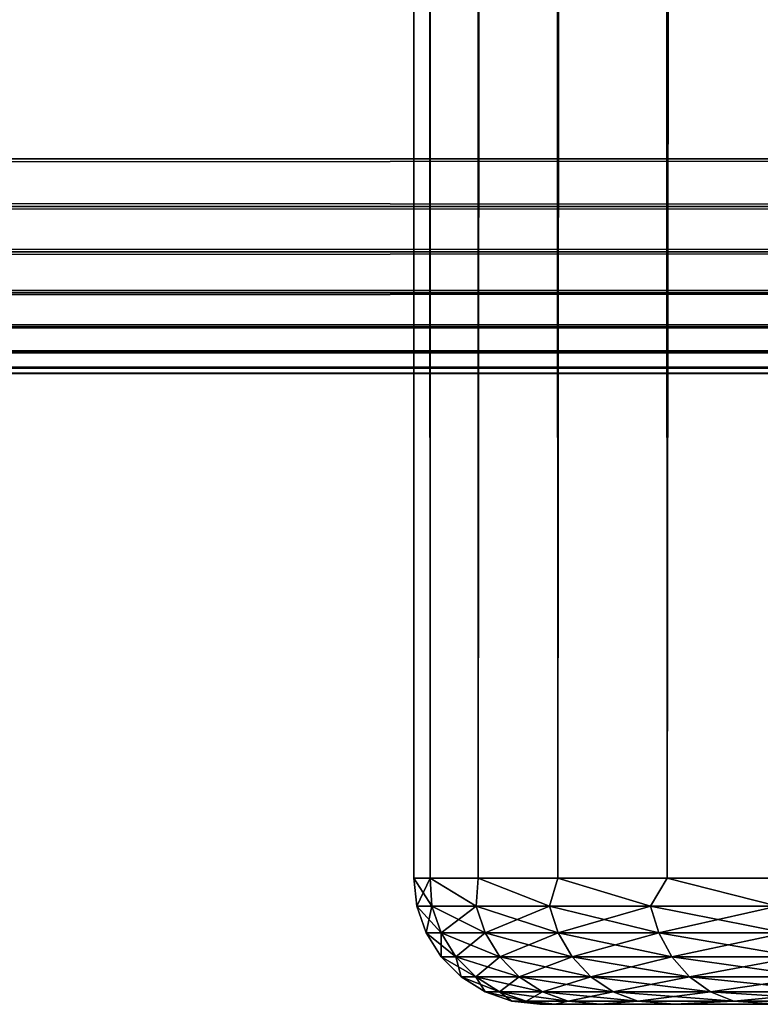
# Model space of a CAD drawing. Extents: x -265 to 265, y 0 to 1307.
# Tile 77 of 256: x 232 to 238, y 0 to 8. Entities that reach past the tile are written whole.
import ezdxf

# ---------------------------------------------------------------- set-up
doc = ezdxf.new("R2010")
doc.units = 0
doc.header["$LTSCALE"] = 65.185185
for name, color, linetype in [('305', 7, 'CONTINUOUS'), ('306', 7, 'CONTINUOUS'), ('307', 7, 'CONTINUOUS'), ('308', 7, 'CONTINUOUS'), ('309', 7, 'CONTINUOUS'), ('37', 7, 'CONTINUOUS'), ('39', 7, 'CONTINUOUS'), ('40', 7, 'CONTINUOUS'), ('41', 7, 'CONTINUOUS'), ('42', 7, 'CONTINUOUS')]:
    doc.layers.add(name, color=color, linetype=linetype)

msp = doc.modelspace()

# ---------------------------------------------------------------- linework, layer by layer
at = {"layer": '305', "color": 7, "linetype": 'CONTINUOUS'}
for points in [[(-263, 33.3, 15), (263, 33.3, 15), (-263, 6.7, 15), (-263, 33.3, 15)], [(-263, 6.7, 15), (263, 33.3, 15), (263, 6.7, 15), (-263, 6.7, 15)]]:
    msp.add_3dface(points, dxfattribs=at)
at = {"layer": '306', "color": 7, "linetype": 'CONTINUOUS'}
for points in [[(-263, 6.7, 15), (263, 6.7, 15), (263, 6.3236, 15.0422), (-263, 6.7, 15)], [(-263, 6.3217, 15.0426), (-263, 6.7, 15), (263, 6.3236, 15.0422), (-263, 6.3217, 15.0426)], [(263, 5.9638, 15.1677), (-263, 6.3217, 15.0426), (263, 6.3236, 15.0422), (263, 5.9638, 15.1677)], [(-263, 5.9621, 15.1685), (-263, 6.3217, 15.0426), (263, 5.9638, 15.1677), (-263, 5.9621, 15.1685)], [(263, 5.641, 15.3702), (-263, 5.9621, 15.1685), (263, 5.9638, 15.1677), (263, 5.641, 15.3702)], [(-263, 5.6395, 15.3714), (-263, 5.9621, 15.1685), (263, 5.641, 15.3702), (-263, 5.6395, 15.3714)], [(263, 5.3714, 15.6395), (-263, 5.6395, 15.3714), (263, 5.641, 15.3702), (263, 5.3714, 15.6395)], [(-263, 5.3702, 15.641), (-263, 5.6395, 15.3714), (263, 5.3714, 15.6395), (-263, 5.3702, 15.641)], [(263, 5.1685, 15.9621), (-263, 5.3702, 15.641), (263, 5.3714, 15.6395), (263, 5.1685, 15.9621)], [(-263, 5.1677, 15.9638), (-263, 5.3702, 15.641), (263, 5.1685, 15.9621), (-263, 5.1677, 15.9638)], [(263, 5.0426, 16.3217), (-263, 5.1677, 15.9638), (263, 5.1685, 15.9621), (263, 5.0426, 16.3217)], [(-263, 5.0422, 16.3236), (-263, 5.1677, 15.9638), (263, 5.0426, 16.3217), (-263, 5.0422, 16.3236)], [(263, 5, 16.7), (-263, 5.0422, 16.3236), (263, 5.0426, 16.3217), (263, 5, 16.7)], [(-263, 5, 16.7), (-263, 5.0422, 16.3236), (263, 5, 16.7), (-263, 5, 16.7)]]:
    msp.add_3dface(points, dxfattribs=at)
at = {"layer": '307', "color": 7, "linetype": 'CONTINUOUS'}
for points in [[(-263, 5, 16.7), (263, 5, 16.7), (-263, 5, 23.3), (-263, 5, 16.7)], [(-263, 5, 23.3), (263, 5, 16.7), (263, 5, 23.3), (-263, 5, 23.3)]]:
    msp.add_3dface(points, dxfattribs=at)
at = {"layer": '308', "color": 7, "linetype": 'CONTINUOUS'}
for points in [[(-263, 6.7, 25), (-263, 6.3236, 24.9578), (263, 6.7, 25), (-263, 6.7, 25)], [(263, 6.7, 25), (-263, 6.3236, 24.9578), (263, 6.3217, 24.9574), (263, 6.7, 25)], [(-263, 6.3236, 24.9578), (-263, 5.9638, 24.8323), (263, 6.3217, 24.9574), (-263, 6.3236, 24.9578)], [(263, 6.3217, 24.9574), (-263, 5.9638, 24.8323), (263, 5.9621, 24.8315), (263, 6.3217, 24.9574)], [(-263, 5.9638, 24.8323), (-263, 5.641, 24.6298), (263, 5.9621, 24.8315), (-263, 5.9638, 24.8323)], [(263, 5.9621, 24.8315), (-263, 5.641, 24.6298), (263, 5.6395, 24.6286), (263, 5.9621, 24.8315)], [(-263, 5.641, 24.6298), (-263, 5.3714, 24.3605), (263, 5.6395, 24.6286), (-263, 5.641, 24.6298)], [(263, 5.6395, 24.6286), (-263, 5.3714, 24.3605), (263, 5.3702, 24.359), (263, 5.6395, 24.6286)], [(-263, 5.3714, 24.3605), (-263, 5.1685, 24.0379), (263, 5.3702, 24.359), (-263, 5.3714, 24.3605)], [(263, 5.3702, 24.359), (-263, 5.1685, 24.0379), (263, 5.1677, 24.0362), (263, 5.3702, 24.359)], [(-263, 5.1685, 24.0379), (-263, 5.0426, 23.6783), (263, 5.1677, 24.0362), (-263, 5.1685, 24.0379)], [(263, 5.1677, 24.0362), (-263, 5.0426, 23.6783), (263, 5.0422, 23.6764), (263, 5.1677, 24.0362)], [(-263, 5.0426, 23.6783), (-263, 5, 23.3), (263, 5.0422, 23.6764), (-263, 5.0426, 23.6783)], [(-263, 5, 23.3), (263, 5, 23.3), (263, 5.0422, 23.6764), (-263, 5, 23.3)]]:
    msp.add_3dface(points, dxfattribs=at)
at = {"layer": '309', "color": 7, "linetype": 'CONTINUOUS'}
for points in [[(-263, 6.7, 25), (263, 6.7, 25), (-263, 33.3, 25), (-263, 6.7, 25)], [(-263, 33.3, 25), (263, 6.7, 25), (263, 33.3, 25), (-263, 33.3, 25)]]:
    msp.add_3dface(points, dxfattribs=at)
at = {"layer": '37', "color": 7, "linetype": 'CONTINUOUS'}
for points in [[(236.1198, 0, 1.8273), (236, 0), (236.1198, 0, -1.8273), (236.1198, 0, 1.8273)], [(236.477, 0, 3.6234), (236.1198, 0, 1.8273), (236.477, 0, -3.6234), (236.477, 0, 3.6234)], [(236.477, 0, -3.6234), (236.1198, 0, 1.8273), (236.1198, 0, -1.8273), (236.477, 0, -3.6234)], [(237.0657, 0, 5.3575), (236.477, 0, 3.6234), (237.0657, 0, -5.3575), (237.0657, 0, 5.3575)], [(237.0657, 0, -5.3575), (236.477, 0, 3.6234), (236.477, 0, -3.6234), (237.0657, 0, -5.3575)], [(237.8756, 0, 7), (237.0657, 0, 5.3575), (237.8756, 0, -7), (237.8756, 0, 7)], [(237.8756, 0, -7), (237.0657, 0, 5.3575), (237.0657, 0, -5.3575), (237.8756, 0, -7)]]:
    msp.add_3dface(points, dxfattribs=at)
at = {"layer": '39', "color": 7, "linetype": 'CONTINUOUS'}
for points in [[(235, 1), (235.1283, 1, 1.9579), (235, 1299), (235, 1)], [(235, 1299), (235.1283, 1, 1.9579), (235.1283, 1299, 1.9579), (235, 1299)], [(235.1283, 1, 1.9579), (235.5111, 1, 3.8823), (235.1283, 1299, 1.9579), (235.1283, 1, 1.9579)], [(235.1283, 1299, 1.9579), (235.5111, 1, 3.8823), (235.5111, 1299, 3.8823), (235.1283, 1299, 1.9579)], [(235.5111, 1, 3.8823), (236.1418, 1, 5.7403), (235.5111, 1299, 3.8823), (235.5111, 1, 3.8823)], [(235.5111, 1299, 3.8823), (236.1418, 1, 5.7403), (236.1418, 1299, 5.7403), (235.5111, 1299, 3.8823)], [(236.1418, 1, 5.7403), (237.0096, 1, 7.5), (236.1418, 1299, 5.7403), (236.1418, 1, 5.7403)], [(236.1418, 1299, 5.7403), (237.0096, 1, 7.5), (237.0096, 1299, 7.5), (236.1418, 1299, 5.7403)], [(237.0096, 1, 7.5), (238.0997, 1, 9.1314), (237.0096, 1299, 7.5), (237.0096, 1, 7.5)], [(237.0096, 1299, 7.5), (238.0997, 1, 9.1314), (238.0997, 1299, 9.1314), (237.0096, 1299, 7.5)]]:
    msp.add_3dface(points, dxfattribs=at)
at = {"layer": '40', "color": 7, "linetype": 'CONTINUOUS'}
for points in [[(235, 1), (235, 1299), (235.1283, 1299, -1.9579), (235, 1)], [(235.1283, 1, -1.9579), (235, 1), (235.1283, 1299, -1.9579), (235.1283, 1, -1.9579)], [(235.5111, 1, -3.8823), (235.1283, 1, -1.9579), (235.5111, 1299, -3.8823), (235.5111, 1, -3.8823)], [(235.5111, 1299, -3.8823), (235.1283, 1, -1.9579), (235.1283, 1299, -1.9579), (235.5111, 1299, -3.8823)], [(236.1418, 1, -5.7403), (235.5111, 1, -3.8823), (236.1418, 1299, -5.7403), (236.1418, 1, -5.7403)], [(236.1418, 1299, -5.7403), (235.5111, 1, -3.8823), (235.5111, 1299, -3.8823), (236.1418, 1299, -5.7403)], [(237.0096, 1, -7.5), (236.1418, 1, -5.7403), (237.0096, 1299, -7.5), (237.0096, 1, -7.5)], [(237.0096, 1299, -7.5), (236.1418, 1, -5.7403), (236.1418, 1299, -5.7403), (237.0096, 1299, -7.5)], [(238.0997, 1, -9.1314), (237.0096, 1, -7.5), (238.0997, 1299, -9.1314), (238.0997, 1, -9.1314)], [(238.0997, 1299, -9.1314), (237.0096, 1, -7.5), (237.0096, 1299, -7.5), (238.0997, 1299, -9.1314)]]:
    msp.add_3dface(points, dxfattribs=at)
at = {"layer": '41', "color": 7, "linetype": 'CONTINUOUS'}
for points in [[(235.1283, 1, 1.9579), (235, 1), (235.1429, 0.7786, 1.8769), (235.1283, 1, 1.9579)], [(235, 1), (235.0248, 0.7786), (235.1429, 0.7786, 1.8769), (235, 1)], [(235.5111, 1, 3.8823), (235.1283, 1, 1.9579), (235.4953, 0.7786, 3.7242), (235.5111, 1, 3.8823)], [(235.1283, 1, 1.9579), (235.1429, 0.7786, 1.8769), (235.4953, 0.7786, 3.7242), (235.1283, 1, 1.9579)], [(235.5111, 1, 3.8823), (235.4953, 0.7786, 3.7242), (236.0764, 0.7786, 5.5127), (235.5111, 1, 3.8823)], [(236.1418, 1, 5.7403), (235.5111, 1, 3.8823), (236.0764, 0.7786, 5.5127), (236.1418, 1, 5.7403)], [(236.1418, 1, 5.7403), (236.0764, 0.7786, 5.5127), (236.8772, 0.7786, 7.2143), (236.1418, 1, 5.7403)], [(237.0096, 1, 7.5), (236.1418, 1, 5.7403), (236.8772, 0.7786, 7.2143), (237.0096, 1, 7.5)], [(237.0096, 1, 7.5), (236.8772, 0.7786, 7.2143), (237.8848, 0.7786, 8.8022), (237.0096, 1, 7.5)], [(238.0997, 1, 9.1314), (237.0096, 1, 7.5), (237.8848, 0.7786, 8.8022), (238.0997, 1, 9.1314)], [(235.0986, 0.5669), (235.2161, 0.5669, 1.8676), (235.0248, 0.7786), (235.0986, 0.5669)], [(235.0248, 0.7786), (235.2161, 0.5669, 1.8676), (235.1429, 0.7786, 1.8769), (235.0248, 0.7786)], [(235.2161, 0.5669, 1.8676), (235.5668, 0.5669, 3.7058), (235.1429, 0.7786, 1.8769), (235.2161, 0.5669, 1.8676)], [(235.1429, 0.7786, 1.8769), (235.5668, 0.5669, 3.7058), (235.4953, 0.7786, 3.7242), (235.1429, 0.7786, 1.8769)], [(235.5668, 0.5669, 3.7058), (236.1451, 0.5669, 5.4856), (235.4953, 0.7786, 3.7242), (235.5668, 0.5669, 3.7058)], [(235.4953, 0.7786, 3.7242), (236.1451, 0.5669, 5.4856), (236.0764, 0.7786, 5.5127), (235.4953, 0.7786, 3.7242)], [(236.1451, 0.5669, 5.4856), (236.9418, 0.5669, 7.1788), (236.0764, 0.7786, 5.5127), (236.1451, 0.5669, 5.4856)], [(236.0764, 0.7786, 5.5127), (236.9418, 0.5669, 7.1788), (236.8772, 0.7786, 7.2143), (236.0764, 0.7786, 5.5127)], [(236.9418, 0.5669, 7.1788), (237.9445, 0.5669, 8.7588), (236.8772, 0.7786, 7.2143), (236.9418, 0.5669, 7.1788)], [(236.8772, 0.7786, 7.2143), (237.9445, 0.5669, 8.7588), (237.8848, 0.7786, 8.8022), (236.8772, 0.7786, 7.2143)], [(235.2177, 0.377), (235.3343, 0.377, 1.8527), (235.0986, 0.5669), (235.2177, 0.377)], [(235.0986, 0.5669), (235.3343, 0.377, 1.8527), (235.2161, 0.5669, 1.8676), (235.0986, 0.5669)], [(235.3343, 0.377, 1.8527), (235.6822, 0.377, 3.6762), (235.2161, 0.5669, 1.8676), (235.3343, 0.377, 1.8527)], [(235.2161, 0.5669, 1.8676), (235.6822, 0.377, 3.6762), (235.5668, 0.5669, 3.7058), (235.2161, 0.5669, 1.8676)], [(235.6822, 0.377, 3.6762), (236.2558, 0.377, 5.4417), (235.5668, 0.5669, 3.7058), (235.6822, 0.377, 3.6762)], [(235.5668, 0.5669, 3.7058), (236.2558, 0.377, 5.4417), (236.1451, 0.5669, 5.4856), (235.5668, 0.5669, 3.7058)], [(236.2558, 0.377, 5.4417), (237.0462, 0.377, 7.1214), (236.1451, 0.5669, 5.4856), (236.2558, 0.377, 5.4417)], [(236.1451, 0.5669, 5.4856), (237.0462, 0.377, 7.1214), (236.9418, 0.5669, 7.1788), (236.1451, 0.5669, 5.4856)], [(237.0462, 0.377, 7.1214), (238.0409, 0.377, 8.6888), (236.9418, 0.5669, 7.1788), (237.0462, 0.377, 7.1214)], [(236.9418, 0.5669, 7.1788), (238.0409, 0.377, 8.6888), (237.9445, 0.5669, 8.7588), (236.9418, 0.5669, 7.1788)], [(235.3762, 0.2184), (235.4915, 0.2184, 1.8329), (235.2177, 0.377), (235.3762, 0.2184)], [(235.2177, 0.377), (235.4915, 0.2184, 1.8329), (235.3343, 0.377, 1.8527), (235.2177, 0.377)], [(235.4915, 0.2184, 1.8329), (235.8356, 0.2184, 3.6368), (235.3343, 0.377, 1.8527), (235.4915, 0.2184, 1.8329)], [(235.3343, 0.377, 1.8527), (235.8356, 0.2184, 3.6368), (235.6822, 0.377, 3.6762), (235.3343, 0.377, 1.8527)], [(235.8356, 0.2184, 3.6368), (236.4031, 0.2184, 5.3834), (235.6822, 0.377, 3.6762), (235.8356, 0.2184, 3.6368)], [(235.6822, 0.377, 3.6762), (236.4031, 0.2184, 5.3834), (236.2558, 0.377, 5.4417), (235.6822, 0.377, 3.6762)], [(236.4031, 0.2184, 5.3834), (237.185, 0.2184, 7.0451), (236.2558, 0.377, 5.4417), (236.4031, 0.2184, 5.3834)], [(236.2558, 0.377, 5.4417), (237.185, 0.2184, 7.0451), (237.0462, 0.377, 7.1214), (236.2558, 0.377, 5.4417)], [(237.185, 0.2184, 7.0451), (238.1691, 0.2184, 8.5957), (237.0462, 0.377, 7.1214), (237.185, 0.2184, 7.0451)], [(237.0462, 0.377, 7.1214), (238.1691, 0.2184, 8.5957), (238.0409, 0.377, 8.6888), (237.0462, 0.377, 7.1214)], [(235.5659, 0.0991), (235.6797, 0.0991, 1.8091), (235.3762, 0.2184), (235.5659, 0.0991)], [(235.3762, 0.2184), (235.6797, 0.0991, 1.8091), (235.4915, 0.2184, 1.8329), (235.3762, 0.2184)], [(235.6797, 0.0991, 1.8091), (236.0194, 0.0991, 3.5896), (235.4915, 0.2184, 1.8329), (235.6797, 0.0991, 1.8091)], [(235.4915, 0.2184, 1.8329), (236.0194, 0.0991, 3.5896), (235.8356, 0.2184, 3.6368), (235.4915, 0.2184, 1.8329)], [(236.0194, 0.0991, 3.5896), (236.5795, 0.0991, 5.3135), (235.8356, 0.2184, 3.6368), (236.0194, 0.0991, 3.5896)], [(235.8356, 0.2184, 3.6368), (236.5795, 0.0991, 5.3135), (236.4031, 0.2184, 5.3834), (235.8356, 0.2184, 3.6368)], [(236.5795, 0.0991, 5.3135), (237.3513, 0.0991, 6.9537), (236.4031, 0.2184, 5.3834), (236.5795, 0.0991, 5.3135)], [(236.4031, 0.2184, 5.3834), (237.3513, 0.0991, 6.9537), (237.185, 0.2184, 7.0451), (236.4031, 0.2184, 5.3834)], [(237.3513, 0.0991, 6.9537), (238.3226, 0.0991, 8.4841), (237.185, 0.2184, 7.0451), (237.3513, 0.0991, 6.9537)], [(237.185, 0.2184, 7.0451), (238.3226, 0.0991, 8.4841), (238.1691, 0.2184, 8.5957), (237.185, 0.2184, 7.0451)], [(235.7775, 0.0251), (235.8896, 0.0251, 1.7826), (235.5659, 0.0991), (235.7775, 0.0251)], [(235.5659, 0.0991), (235.8896, 0.0251, 1.7826), (235.6797, 0.0991, 1.8091), (235.5659, 0.0991)], [(235.8896, 0.0251, 1.7826), (236.2243, 0.0251, 3.537), (235.6797, 0.0991, 1.8091), (235.8896, 0.0251, 1.7826)], [(235.6797, 0.0991, 1.8091), (236.2243, 0.0251, 3.537), (236.0194, 0.0991, 3.5896), (235.6797, 0.0991, 1.8091)], [(236.2243, 0.0251, 3.537), (236.7762, 0.0251, 5.2357), (236.0194, 0.0991, 3.5896), (236.2243, 0.0251, 3.537)], [(236.0194, 0.0991, 3.5896), (236.7762, 0.0251, 5.2357), (236.5795, 0.0991, 5.3135), (236.0194, 0.0991, 3.5896)], [(236.7762, 0.0251, 5.2357), (237.5367, 0.0251, 6.8518), (236.5795, 0.0991, 5.3135), (236.7762, 0.0251, 5.2357)], [(236.5795, 0.0991, 5.3135), (237.5367, 0.0251, 6.8518), (237.3513, 0.0991, 6.9537), (236.5795, 0.0991, 5.3135)], [(237.5367, 0.0251, 6.8518), (238.4937, 0.0251, 8.3598), (237.3513, 0.0991, 6.9537), (237.5367, 0.0251, 6.8518)], [(237.3513, 0.0991, 6.9537), (238.4937, 0.0251, 8.3598), (238.3226, 0.0991, 8.4841), (237.3513, 0.0991, 6.9537)], [(236, 0), (236.1198, 0, 1.8273), (235.7775, 0.0251), (236, 0)], [(235.7775, 0.0251), (236.1198, 0, 1.8273), (235.8896, 0.0251, 1.7826), (235.7775, 0.0251)], [(235.8896, 0.0251, 1.7826), (236.1198, 0, 1.8273), (236.2243, 0.0251, 3.537), (235.8896, 0.0251, 1.7826)], [(236.1198, 0, 1.8273), (236.477, 0, 3.6234), (236.2243, 0.0251, 3.537), (236.1198, 0, 1.8273)], [(236.2243, 0.0251, 3.537), (236.477, 0, 3.6234), (236.7762, 0.0251, 5.2357), (236.2243, 0.0251, 3.537)], [(236.477, 0, 3.6234), (237.0657, 0, 5.3575), (236.7762, 0.0251, 5.2357), (236.477, 0, 3.6234)], [(236.7762, 0.0251, 5.2357), (237.0657, 0, 5.3575), (237.5367, 0.0251, 6.8518), (236.7762, 0.0251, 5.2357)], [(237.0657, 0, 5.3575), (237.8756, 0, 7), (237.5367, 0.0251, 6.8518), (237.0657, 0, 5.3575)], [(237.5367, 0.0251, 6.8518), (237.8756, 0, 7), (238.4937, 0.0251, 8.3598), (237.5367, 0.0251, 6.8518)]]:
    msp.add_3dface(points, dxfattribs=at)
at = {"layer": '42', "color": 7, "linetype": 'CONTINUOUS'}
for points in [[(235, 1), (235.1283, 1, -1.9579), (235.0248, 0.7786), (235, 1)], [(235.0248, 0.7786), (235.1283, 1, -1.9579), (235.1429, 0.7786, -1.8769), (235.0248, 0.7786)], [(235.1283, 1, -1.9579), (235.5111, 1, -3.8823), (235.4953, 0.7786, -3.7242), (235.1283, 1, -1.9579)], [(235.1283, 1, -1.9579), (235.4953, 0.7786, -3.7242), (235.1429, 0.7786, -1.8769), (235.1283, 1, -1.9579)], [(235.5111, 1, -3.8823), (236.0764, 0.7786, -5.5127), (235.4953, 0.7786, -3.7242), (235.5111, 1, -3.8823)], [(235.5111, 1, -3.8823), (236.1418, 1, -5.7403), (236.0764, 0.7786, -5.5127), (235.5111, 1, -3.8823)], [(236.1418, 1, -5.7403), (236.8772, 0.7786, -7.2143), (236.0764, 0.7786, -5.5127), (236.1418, 1, -5.7403)], [(236.1418, 1, -5.7403), (237.0096, 1, -7.5), (236.8772, 0.7786, -7.2143), (236.1418, 1, -5.7403)], [(237.0096, 1, -7.5), (237.8848, 0.7786, -8.8022), (236.8772, 0.7786, -7.2143), (237.0096, 1, -7.5)], [(237.0096, 1, -7.5), (238.0997, 1, -9.1314), (237.8848, 0.7786, -8.8022), (237.0096, 1, -7.5)], [(235.0986, 0.5669), (235.0248, 0.7786), (235.1429, 0.7786, -1.8769), (235.0986, 0.5669)], [(235.2161, 0.5669, -1.8676), (235.0986, 0.5669), (235.1429, 0.7786, -1.8769), (235.2161, 0.5669, -1.8676)], [(235.4953, 0.7786, -3.7242), (235.2161, 0.5669, -1.8676), (235.1429, 0.7786, -1.8769), (235.4953, 0.7786, -3.7242)], [(235.5668, 0.5669, -3.7058), (235.2161, 0.5669, -1.8676), (235.4953, 0.7786, -3.7242), (235.5668, 0.5669, -3.7058)], [(236.0764, 0.7786, -5.5127), (235.5668, 0.5669, -3.7058), (235.4953, 0.7786, -3.7242), (236.0764, 0.7786, -5.5127)], [(236.1451, 0.5669, -5.4856), (235.5668, 0.5669, -3.7058), (236.0764, 0.7786, -5.5127), (236.1451, 0.5669, -5.4856)], [(236.8772, 0.7786, -7.2143), (236.1451, 0.5669, -5.4856), (236.0764, 0.7786, -5.5127), (236.8772, 0.7786, -7.2143)], [(236.9418, 0.5669, -7.1788), (236.1451, 0.5669, -5.4856), (236.8772, 0.7786, -7.2143), (236.9418, 0.5669, -7.1788)], [(237.8848, 0.7786, -8.8022), (236.9418, 0.5669, -7.1788), (236.8772, 0.7786, -7.2143), (237.8848, 0.7786, -8.8022)], [(237.9445, 0.5669, -8.7588), (236.9418, 0.5669, -7.1788), (237.8848, 0.7786, -8.8022), (237.9445, 0.5669, -8.7588)], [(235.2177, 0.377), (235.0986, 0.5669), (235.2161, 0.5669, -1.8676), (235.2177, 0.377)], [(235.3343, 0.377, -1.8527), (235.2177, 0.377), (235.2161, 0.5669, -1.8676), (235.3343, 0.377, -1.8527)], [(235.5668, 0.5669, -3.7058), (235.3343, 0.377, -1.8527), (235.2161, 0.5669, -1.8676), (235.5668, 0.5669, -3.7058)], [(235.6822, 0.377, -3.6762), (235.3343, 0.377, -1.8527), (235.5668, 0.5669, -3.7058), (235.6822, 0.377, -3.6762)], [(236.1451, 0.5669, -5.4856), (235.6822, 0.377, -3.6762), (235.5668, 0.5669, -3.7058), (236.1451, 0.5669, -5.4856)], [(236.2558, 0.377, -5.4417), (235.6822, 0.377, -3.6762), (236.1451, 0.5669, -5.4856), (236.2558, 0.377, -5.4417)], [(236.9418, 0.5669, -7.1788), (236.2558, 0.377, -5.4417), (236.1451, 0.5669, -5.4856), (236.9418, 0.5669, -7.1788)], [(237.0462, 0.377, -7.1214), (236.2558, 0.377, -5.4417), (236.9418, 0.5669, -7.1788), (237.0462, 0.377, -7.1214)], [(237.9445, 0.5669, -8.7588), (237.0462, 0.377, -7.1214), (236.9418, 0.5669, -7.1788), (237.9445, 0.5669, -8.7588)], [(238.0409, 0.377, -8.6888), (237.0462, 0.377, -7.1214), (237.9445, 0.5669, -8.7588), (238.0409, 0.377, -8.6888)], [(235.3762, 0.2184), (235.2177, 0.377), (235.3343, 0.377, -1.8527), (235.3762, 0.2184)], [(235.4915, 0.2184, -1.8329), (235.3762, 0.2184), (235.3343, 0.377, -1.8527), (235.4915, 0.2184, -1.8329)], [(235.6822, 0.377, -3.6762), (235.4915, 0.2184, -1.8329), (235.3343, 0.377, -1.8527), (235.6822, 0.377, -3.6762)], [(235.8356, 0.2184, -3.6368), (235.4915, 0.2184, -1.8329), (235.6822, 0.377, -3.6762), (235.8356, 0.2184, -3.6368)], [(236.2558, 0.377, -5.4417), (235.8356, 0.2184, -3.6368), (235.6822, 0.377, -3.6762), (236.2558, 0.377, -5.4417)], [(236.4031, 0.2184, -5.3834), (235.8356, 0.2184, -3.6368), (236.2558, 0.377, -5.4417), (236.4031, 0.2184, -5.3834)], [(237.0462, 0.377, -7.1214), (236.4031, 0.2184, -5.3834), (236.2558, 0.377, -5.4417), (237.0462, 0.377, -7.1214)], [(237.185, 0.2184, -7.0451), (236.4031, 0.2184, -5.3834), (237.0462, 0.377, -7.1214), (237.185, 0.2184, -7.0451)], [(238.0409, 0.377, -8.6888), (237.185, 0.2184, -7.0451), (237.0462, 0.377, -7.1214), (238.0409, 0.377, -8.6888)], [(238.1691, 0.2184, -8.5957), (237.185, 0.2184, -7.0451), (238.0409, 0.377, -8.6888), (238.1691, 0.2184, -8.5957)], [(235.5659, 0.0991), (235.3762, 0.2184), (235.4915, 0.2184, -1.8329), (235.5659, 0.0991)], [(235.6797, 0.0991, -1.8091), (235.5659, 0.0991), (235.4915, 0.2184, -1.8329), (235.6797, 0.0991, -1.8091)], [(235.8356, 0.2184, -3.6368), (235.6797, 0.0991, -1.8091), (235.4915, 0.2184, -1.8329), (235.8356, 0.2184, -3.6368)], [(236.0194, 0.0991, -3.5896), (235.6797, 0.0991, -1.8091), (235.8356, 0.2184, -3.6368), (236.0194, 0.0991, -3.5896)], [(236.4031, 0.2184, -5.3834), (236.0194, 0.0991, -3.5896), (235.8356, 0.2184, -3.6368), (236.4031, 0.2184, -5.3834)], [(236.5795, 0.0991, -5.3135), (236.0194, 0.0991, -3.5896), (236.4031, 0.2184, -5.3834), (236.5795, 0.0991, -5.3135)], [(237.185, 0.2184, -7.0451), (236.5795, 0.0991, -5.3135), (236.4031, 0.2184, -5.3834), (237.185, 0.2184, -7.0451)], [(237.3513, 0.0991, -6.9537), (236.5795, 0.0991, -5.3135), (237.185, 0.2184, -7.0451), (237.3513, 0.0991, -6.9537)], [(238.1691, 0.2184, -8.5957), (237.3513, 0.0991, -6.9537), (237.185, 0.2184, -7.0451), (238.1691, 0.2184, -8.5957)], [(238.3226, 0.0991, -8.4841), (237.3513, 0.0991, -6.9537), (238.1691, 0.2184, -8.5957), (238.3226, 0.0991, -8.4841)], [(235.7775, 0.0251), (235.5659, 0.0991), (235.6797, 0.0991, -1.8091), (235.7775, 0.0251)], [(235.8896, 0.0251, -1.7826), (235.7775, 0.0251), (235.6797, 0.0991, -1.8091), (235.8896, 0.0251, -1.7826)], [(236.0194, 0.0991, -3.5896), (235.8896, 0.0251, -1.7826), (235.6797, 0.0991, -1.8091), (236.0194, 0.0991, -3.5896)], [(236.2243, 0.0251, -3.537), (235.8896, 0.0251, -1.7826), (236.0194, 0.0991, -3.5896), (236.2243, 0.0251, -3.537)], [(236.5795, 0.0991, -5.3135), (236.2243, 0.0251, -3.537), (236.0194, 0.0991, -3.5896), (236.5795, 0.0991, -5.3135)], [(236.7762, 0.0251, -5.2357), (236.2243, 0.0251, -3.537), (236.5795, 0.0991, -5.3135), (236.7762, 0.0251, -5.2357)], [(237.3513, 0.0991, -6.9537), (236.7762, 0.0251, -5.2357), (236.5795, 0.0991, -5.3135), (237.3513, 0.0991, -6.9537)], [(237.5367, 0.0251, -6.8518), (236.7762, 0.0251, -5.2357), (237.3513, 0.0991, -6.9537), (237.5367, 0.0251, -6.8518)], [(238.3226, 0.0991, -8.4841), (237.5367, 0.0251, -6.8518), (237.3513, 0.0991, -6.9537), (238.3226, 0.0991, -8.4841)], [(238.4937, 0.0251, -8.3598), (237.5367, 0.0251, -6.8518), (238.3226, 0.0991, -8.4841), (238.4937, 0.0251, -8.3598)], [(236, 0), (235.7775, 0.0251), (235.8896, 0.0251, -1.7826), (236, 0)], [(236.1198, 0, -1.8273), (236, 0), (235.8896, 0.0251, -1.7826), (236.1198, 0, -1.8273)], [(236.2243, 0.0251, -3.537), (236.1198, 0, -1.8273), (235.8896, 0.0251, -1.7826), (236.2243, 0.0251, -3.537)], [(236.477, 0, -3.6234), (236.1198, 0, -1.8273), (236.2243, 0.0251, -3.537), (236.477, 0, -3.6234)], [(236.7762, 0.0251, -5.2357), (236.477, 0, -3.6234), (236.2243, 0.0251, -3.537), (236.7762, 0.0251, -5.2357)], [(237.0657, 0, -5.3575), (236.477, 0, -3.6234), (236.7762, 0.0251, -5.2357), (237.0657, 0, -5.3575)], [(237.5367, 0.0251, -6.8518), (237.0657, 0, -5.3575), (236.7762, 0.0251, -5.2357), (237.5367, 0.0251, -6.8518)], [(237.8756, 0, -7), (237.0657, 0, -5.3575), (237.5367, 0.0251, -6.8518), (237.8756, 0, -7)], [(238.4937, 0.0251, -8.3598), (237.8756, 0, -7), (237.5367, 0.0251, -6.8518), (238.4937, 0.0251, -8.3598)]]:
    msp.add_3dface(points, dxfattribs=at)

doc.saveas('drawing.dxf')
